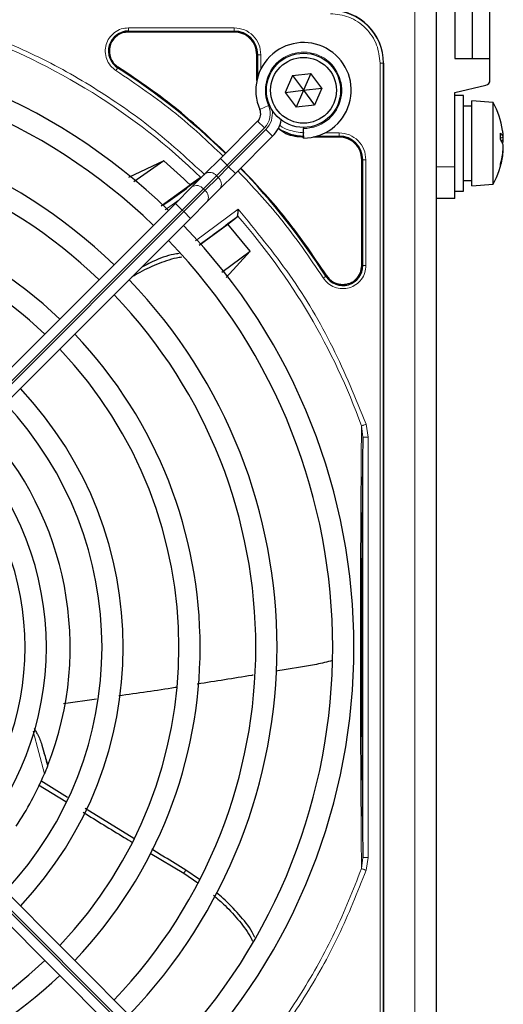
# Paper-space layout 'Blatt3' of a CAD drawing. Header units: millimetres. Extents: x 5 to 418, y 2 to 292.
# Tile 46 of 75: x 107.54 to 115.14, y 224.01 to 239.47. Entities that reach past the tile are written whole.
import ezdxf

# ---------------------------------------------------------------- set-up
doc = ezdxf.new("R2010")
doc.units = ezdxf.units.MM

psp = doc.layouts.new('Blatt3')

# ---------------------------------------------------------------- linework, layer by layer
at = {"color": 7, "linetype": 'Continuous', "lineweight": 18}
for p, q in [((113.7471, 219.5309), (113.7471, 239.6976)), ((109.2451, 239.2951), (110.9055, 239.2951)), ((109.2451, 239.2951), (109.2451, 239.2801)), ((109.2452, 239.345), (110.9054, 239.345)), ((110.9055, 239.2801), (110.9055, 239.2951)), ((111.263, 238.9226), (111.278, 238.9226)), ((111.278, 238.9226), (111.278, 238.5771)), ((111.3279, 238.9225), (111.3279, 238.7028)), ((109.0838, 238.729), (109.0757, 238.7163)), ((113.2003, 220.4392), (113.2003, 238.7892)), ((113.2003, 238.7892), (113.2501, 238.7892)), ((113.2501, 220.4392), (113.2501, 238.7892)), ((113.2501, 238.7892), (113.2555, 238.7892)), ((111.4476, 238.1233), (111.3103, 238.0631)), ((111.3815, 237.7722), (110.7963, 237.187)), ((110.8199, 237.1634), (111.4051, 237.7487)), ((111.3815, 237.7722), (111.2755, 237.8783)), ((111.5112, 237.6426), (111.4051, 237.7487)), ((112.21, 237.6451), (112.5555, 237.6451)), ((112.3357, 237.695), (112.5553, 237.695)), ((112.5555, 237.6301), (112.5555, 237.6451)), ((110.7963, 237.187), (110.6902, 237.2931)), ((112.913, 237.2726), (112.928, 237.2726)), ((112.928, 237.2726), (112.928, 235.6122)), ((112.9779, 237.2726), (112.9779, 235.6123)), ((110.7963, 237.187), (110.6296, 237.0203)), ((110.6532, 236.9968), (110.8199, 237.1634)), ((110.7963, 237.187), (110.8199, 237.1634)), ((110.9259, 237.0574), (110.8199, 237.1634)), ((114.3771, 237.1642), (114.0805, 237.1642)), ((110.6296, 237.0203), (110.4243, 236.815)), ((110.4478, 236.7914), (110.6532, 236.9968)), ((110.6532, 236.9968), (110.6296, 237.0203)), ((110.4243, 236.815), (110.0909, 236.4816)), ((110.4243, 236.815), (110.4478, 236.7914)), ((110.1145, 236.4581), (110.4478, 236.7914)), ((110.0403, 236.6432), (109.8247, 236.4851)), ((110.0909, 236.4816), (109.9849, 236.5877)), ((110.2972, 235.9994), (110.9681, 236.4968)), ((110.0909, 236.4816), (104.439, 230.8297)), ((104.4625, 230.8061), (110.1145, 236.4581)), ((110.1145, 236.4581), (110.0909, 236.4816)), ((110.2206, 236.352), (110.1145, 236.4581)), ((112.913, 235.6122), (112.928, 235.6122)), ((112.3492, 235.4428), (112.3618, 235.4509)), ((112.9792, 233.1172), (113.0123, 232.9153)), ((112.9075, 233.0916), (112.929, 232.9153)), ((112.929, 232.9153), (112.929, 226.3132)), ((113.0123, 232.9153), (113.0123, 226.3132)), ((104.439, 228.3988), (110.0909, 222.7469)), ((110.1145, 222.7704), (104.4625, 228.4224)), ((107.9249, 227.6268), (107.7466, 228.2982)), ((112.929, 226.3132), (112.9077, 226.1373)), ((113.0123, 226.3132), (112.9794, 226.1119)), ((110.1147, 226.0655), (110.1499, 226.1149))]:
    psp.add_line(p, q, dxfattribs=at)
at = {"color": 7, "linetype": 'Continuous', "lineweight": 25}
for p, q in [((114.0805, 239.6976), (114.0805, 219.5309)), ((114.3771, 239.6976), (114.3771, 238.8642)), ((114.6521, 238.8642), (114.6521, 239.6976)), ((114.9271, 238.8642), (114.9271, 239.6976)), ((110.9055, 239.2801), (109.2451, 239.2801)), ((111.263, 238.5177), (111.263, 238.9226)), ((114.3771, 238.8642), (114.9271, 238.8642)), ((114.9271, 238.5242), (114.9271, 238.8642)), ((113.2555, 238.7892), (113.2555, 220.4392)), ((111.8255, 238.5964), (111.7103, 238.3317)), ((111.8255, 238.5964), (112.1123, 238.6289)), ((111.8255, 238.5964), (111.9971, 238.3642)), ((112.1123, 238.6289), (111.9971, 238.3642)), ((112.284, 238.3968), (112.1123, 238.6289)), ((111.7103, 238.3317), (111.9971, 238.3642)), ((111.9971, 238.3642), (111.8819, 238.0996)), ((111.9971, 238.3642), (112.284, 238.3968)), ((111.9971, 238.3642), (112.1687, 238.1321)), ((112.284, 238.3968), (112.1687, 238.1321)), ((114.3771, 238.3309), (114.8625, 238.443)), ((111.7103, 238.3317), (111.8819, 238.0996)), ((114.3771, 237.1642), (114.3771, 238.3309)), ((114.5105, 238.2809), (114.3771, 238.2809)), ((114.5105, 236.7809), (114.5105, 238.2809)), ((114.9771, 238.1726), (114.6438, 238.1976)), ((114.6438, 236.8642), (114.6438, 238.1976)), ((112.1687, 238.1321), (111.8819, 238.0996)), ((114.6438, 238.1142), (114.5105, 238.1142)), ((114.9771, 236.8892), (114.9771, 238.1726)), ((110.6902, 237.2931), (111.2755, 237.8783)), ((111.9971, 237.7809), (111.9971, 237.7642)), ((111.9971, 237.6142), (111.9971, 237.7642)), ((111.5112, 237.6426), (110.9259, 237.0574)), ((112.5555, 237.6301), (112.1506, 237.6301)), ((115.0916, 237.6185), (115.1343, 237.6301)), ((115.0999, 237.5785), (115.1367, 237.5835)), ((115.1337, 237.6299), (115.1343, 237.6299)), ((115.1172, 237.5498), (115.1343, 237.5539)), ((115.134, 237.4293), (115.1367, 237.4286)), ((115.1343, 237.4318), (115.1343, 237.4318)), ((110.4486, 237.0514), (110.6902, 237.2931)), ((112.913, 235.6122), (112.913, 237.2726)), ((115.13, 237.3933), (115.1343, 237.3927)), ((109.801, 237.2551), (109.2449, 236.9967)), ((109.801, 237.2551), (109.3327, 236.9245)), ((114.3771, 236.6642), (114.3771, 237.1642)), ((110.3721, 236.9867), (110.2163, 236.8783)), ((110.2432, 236.846), (110.4486, 237.0514)), ((110.9259, 237.0574), (110.6843, 236.8157)), ((109.7575, 236.5488), (110.2163, 236.8783)), ((109.9849, 236.5877), (110.2432, 236.846)), ((110.6843, 236.8157), (110.4789, 236.6103)), ((114.5105, 236.9476), (114.6438, 236.9476)), ((114.6438, 236.8642), (114.9771, 236.8892)), ((114.3771, 236.6642), (114.0805, 236.6642)), ((114.3771, 236.7809), (114.5105, 236.7809)), ((104.3329, 230.9357), (109.9849, 236.5877)), ((110.4789, 236.6103), (110.2206, 236.352)), ((110.2206, 236.352), (104.5686, 230.7)), ((110.8084, 236.2598), (110.9518, 236.3786)), ((110.9518, 236.3786), (110.9585, 236.3929)), ((110.3581, 235.9314), (110.8084, 236.2598)), ((111.1604, 235.8365), (110.8084, 236.2598)), ((110.7125, 235.5084), (111.1604, 235.8365)), ((110.7797, 235.4223), (111.1604, 235.8365)), ((108.7427, 228.8014), (108.2259, 228.7267)), ((113.2555, 220.4392), (113.2555, 228.9094)), ((104.5686, 228.5285), (110.2206, 222.8765)), ((109.9849, 222.6408), (104.3329, 228.2928)), ((107.9795, 227.7607), (107.9757, 227.7508)), ((107.8319, 227.454), (108.263, 227.1896)), ((108.2884, 227.2547), (107.8668, 227.5188)), ((109.3325, 226.6126), (108.5661, 227.0823)), ((109.5879, 226.3821), (110.1147, 226.0656)), ((110.1148, 226.0656), (110.3374, 225.912)), ((110.3639, 225.9687), (110.1499, 226.1149))]:
    psp.add_line(p, q, dxfattribs=at)
for radius in [0.5833, 0.5167]:
    psp.add_circle((111.9971, 238.3642), radius, dxfattribs=at)
for centre, radius, start, end in [((112.4221, 238.7892), 0.8333, 360, 90), ((109.2451, 238.9809), 0.3142, 90, 237.36633), ((110.9055, 238.9226), 0.3725, 0, 90), ((103.2471, 229.6142), 9.5417, 46.00085, 133.99915), ((111.9971, 238.3642), 0.75, 270, 203.67631), ((103.2471, 229.6142), 9.2083, 46.03708, 90), ((103.2471, 229.6142), 10.8083, 45.88355, 57.36633), ((114.8438, 238.5242), 0.0833, 283, 0), ((111.1576, 237.9961), 0.1667, 315, 23.67631), ((113.8083, 237.5309), 1.3333, 8.73727, 28.76707), ((103.2471, 229.6142), 8.3333, 46.14599, 133.85401), ((111.1576, 237.9961), 0.5, 315, 348.57951), ((112.0055, 238.3726), 0.7275, 236.32672, 270), ((113.9534, 237.5533), 1.1866, 5.60237, 8.73507), ((103.2471, 229.6142), 8, 46.19375, 90), ((112.5555, 237.2726), 0.3725, 0, 90), ((115.0056, 237.5847), 0.1365, 19.41494, 51.3292), ((113.8407, 237.6413), 1.2511, 357.71111, 2.28889), ((114.8822, 237.4296), 0.264, 17.2715, 37.78184), ((114.3376, 237.5976), 0.7999, 2.55242, 5.12554), ((115.1231, 237.641), 0.0157, 315.6924, 330.35912), ((113.7877, 237.5368), 1.3498, 1.98267, 3.95399), ((114.5741, 237.6143), 0.5635, 353.84618, 356.86728), ((113.8586, 237.5561), 1.2818, 344.02973, 354.44204), ((114.9441, 237.608), 0.1978, 337.04821, 344.10499), ((114.5741, 237.4476), 0.5635, 3.13272, 6.15382), ((113.7877, 237.525), 1.3498, 356.04601, 358.01733), ((115.1231, 237.4208), 0.0157, 29.64088, 44.3076), ((114.3376, 237.4642), 0.7999, 354.87446, 357.44758), ((113.8083, 237.5309), 1.3333, 331.23293, 351.26273), ((113.9698, 237.5063), 1.17, 343.36501, 354.43121), ((103.2471, 229.6142), 10.0666, 46.18656, 49.37912), ((103.2471, 229.6142), 10.8083, 32.63367, 44.11645), ((114.9622, 237.1874), 0.1296, 352.88684, 7.11316), ((100.7529, 249.5723), 15.8406, 304.77699, 307.39093), ((103.2471, 229.6142), 7.125, 46.34037, 133.65963), ((103.2471, 229.6142), 6.7917, 46.40617, 90), ((100.7529, 249.5723), 16.676, 305.2521, 307.70462), ((103.2471, 229.6142), 9.5417, 316.00085, 43.99915), ((103.2471, 229.6142), 9.2083, 316.03708, 43.96292), ((112.6138, 235.6122), 0.3142, 212.63367, 360), ((103.2471, 229.6142), 8.3333, 316.14599, 43.85401), ((103.2471, 229.6142), 8, 316.19375, 43.80625), ((103.2471, 229.6142), 7.125, 316.34037, 43.65963), ((103.2471, 229.6142), 6.7917, 316.40617, 43.59383), ((103.2471, 229.6142), 5.9167, 316.61418, 43.38582), ((103.2471, 229.6142), 5.5833, 316.71058, 43.28942), ((103.2471, 229.6142), 5.0825, 338.61111, 43.12079), ((103.2471, 229.6142), 4.7083, 317.02859, 42.97141), ((103.2471, 229.6142), 4.375, 317.18322, 42.81678), ((123.2051, 232.1085), 15.8406, 194.73484, 195.96759), ((103.2471, 229.6142), 5.0825, 326.44769, 336.98022), ((103.2471, 229.6142), 6.7917, 226.40617, 313.59383), ((103.2471, 229.6142), 7.125, 270, 313.65963)]:
    psp.add_arc(centre, radius, start, end, dxfattribs=at)
at = {"color": 7, "linetype": 'Continuous', "lineweight": 18}
for centre, radius, start, end in [((112.4221, 238.7892), 0.828, 0, 90), ((103.2471, 229.6142), 10.2672, 45.92524, 70.20345), ((111.9971, 238.3642), 0.6, 270, 203.67631), ((111.1576, 237.9961), 0.3167, 315, 23.67631), ((111.1576, 237.9961), 0.35, 315, 9.63709), ((110.5226, 236.9398), 0.1339, 36.95053, 123.57825), ((110.5727, 236.8897), 0.1339, 326.42175, 53.04947), ((110.3172, 236.7345), 0.1339, 36.95053, 123.57825), ((110.3673, 236.6844), 0.1339, 326.42175, 53.04947), ((103.2471, 229.6142), 10.2672, 19.79676, 41.31692)]:
    psp.add_arc(centre, radius, start, end, dxfattribs=at)
for points, knots in [([(113.2003, 238.7892), (113.1899, 238.8871), (113.1739, 239.0377), (113.0769, 239.2189), (112.9764, 239.3436), (112.8518, 239.444), (112.6706, 239.541), (112.52, 239.557), (112.4221, 239.5674)], [0, 0, 0, 0, 0.2394568, 0.3683607, 0.5, 0.6316393, 0.7605432, 1, 1, 1, 1]), ([(110.4441, 237.0374), (110.191, 237.2713), (109.6634, 237.7591), (108.7648, 238.3832), (107.7893, 238.9357), (107.0959, 239.2097), (106.7502, 239.3463)], [0, 0, 0, 0, 0.2353986, 0.4907622, 0.7461259, 1, 1, 1, 1]), ([(109.0488, 238.6742), (109.0187, 238.6977), (108.9568, 238.7457), (108.8981, 238.8513), (108.8748, 238.9683), (108.8899, 239.0849), (108.9401, 239.1912), (109.0228, 239.2772), (109.1292, 239.3344), (109.2072, 239.3416), (109.2452, 239.345)], [0, 0, 0, 0, 0.1217126, 0.25, 0.3782874, 0.5, 0.6217126, 0.75, 0.8782874, 1, 1, 1, 1]), ([(109.2451, 239.2951), (109.2451, 239.2961), (109.2451, 239.2982), (109.2451, 239.3099), (109.2451, 239.326), (109.2452, 239.3387), (109.2452, 239.345)], [0, 0, 0, 0, 0.250002, 0.500004, 0.750006, 1, 1, 1, 1]), ([(110.9054, 239.345), (110.9607, 239.3387), (111.0715, 239.326), (111.2111, 239.2283), (111.3089, 239.0886), (111.3216, 238.9779), (111.3279, 238.9225)], [0, 0, 0, 0, 0.2499997, 0.4999995, 0.7499997, 1, 1, 1, 1]), ([(109.0488, 238.6742), (109.0522, 238.6796), (109.059, 238.6903), (109.0677, 238.7039), (109.074, 238.7137), (109.0751, 238.7155), (109.0757, 238.7163)], [0, 0, 0, 0, 0.25, 0.5, 0.75, 1, 1, 1, 1]), ([(110.7302, 237.3331), (110.4881, 237.5614), (109.9649, 238.0549), (109.369, 238.4578), (109.0488, 238.6742)], [0, 0, 0, 0, 0.4628256, 1, 1, 1, 1]), ([(111.6221, 237.8157), (111.6263, 237.8123), (111.6656, 237.7798), (111.7911, 237.7204), (111.921, 237.705), (112.0055, 237.695)], [0, 0, 0, 0, 0.039961, 0.3759161, 1, 1, 1, 1]), ([(112.5553, 237.695), (112.6107, 237.6887), (112.7215, 237.676), (112.8611, 237.5783), (112.9589, 237.4387), (112.9716, 237.3279), (112.9779, 237.2726)], [0, 0, 0, 0, 0.2499998, 0.4999995, 0.7499998, 1, 1, 1, 1]), ([(112.9779, 237.2726), (112.9716, 237.2726), (112.9589, 237.2726), (112.9427, 237.2726), (112.9311, 237.2726), (112.929, 237.2726), (112.928, 237.2726)], [0, 0, 0, 0, 0.2499974, 0.4999983, 0.7499991, 1, 1, 1, 1]), ([(112.3071, 235.4159), (112.0907, 235.7361), (111.6878, 236.3321), (111.1943, 236.8552), (110.9659, 237.0974)], [0, 0, 0, 0, 0.5371744, 1, 1, 1, 1]), ([(110.9681, 236.4968), (111.2479, 236.1578), (111.8078, 235.4793), (112.4854, 234.3405), (112.8147, 233.5248), (112.9792, 233.1172)], [0, 0, 0, 0, 0.33321428, 0.66677544, 1, 1, 1, 1]), ([(112.9779, 235.6123), (112.9744, 235.5743), (112.9673, 235.4963), (112.9101, 235.3899), (112.8241, 235.3072), (112.7178, 235.2571), (112.6012, 235.2419), (112.4841, 235.2653), (112.3786, 235.324), (112.3305, 235.3858), (112.3071, 235.4159)], [0, 0, 0, 0, 0.12171249, 0.24999983, 0.37828716, 0.49999965, 0.62171224, 0.74999983, 0.87828741, 1, 1, 1, 1]), ([(112.3071, 235.4159), (112.3125, 235.4194), (112.3231, 235.4262), (112.3368, 235.4349), (112.3466, 235.4412), (112.3483, 235.4423), (112.3492, 235.4428)], [0, 0, 0, 0, 0.2499911, 0.4999941, 0.749997, 1, 1, 1, 1]), ([(112.9075, 233.0916), (112.9111, 233.0929), (112.9184, 233.0955), (112.9359, 233.1017), (112.9566, 233.1091), (112.9717, 233.1145), (112.9792, 233.1172)], [0, 0, 0, 0, 0.25, 0.5, 0.75, 1, 1, 1, 1]), ([(112.9075, 233.0916), (112.9059, 232.889), (112.903, 232.5072), (112.8984, 231.9199), (112.8962, 231.4456), (112.8938, 231.0789), (112.893, 230.8066), (112.8939, 230.4556), (112.8928, 230.0255), (112.8902, 229.4705), (112.895, 228.8836), (112.8923, 228.2954), (112.8972, 227.653), (112.9005, 226.9232), (112.9052, 226.4081), (112.9077, 226.1374)], [0, 0, 0, 0, 0.0992266, 0.1869854, 0.2680266, 0.3050007, 0.3411624, 0.3801061, 0.4467472, 0.5120558, 0.5978149, 0.6780584, 0.7487781, 0.8679482, 1, 1, 1, 1]), ([(112.9077, 226.1374), (112.7745, 225.7999), (112.5082, 225.1249), (111.9744, 224.1747), (111.3564, 223.277), (110.8677, 222.7406), (110.6234, 222.4724)], [0, 0, 0, 0, 0.25, 0.5, 0.75, 1, 1, 1, 1]), ([(112.9794, 226.1119), (112.9738, 226.1139), (112.9632, 226.1177), (112.9449, 226.1243), (112.9277, 226.1304), (112.9146, 226.135), (112.9097, 226.1367), (112.9077, 226.1374)], [0, 0, 0, 0, 0.1851978, 0.3532781, 0.6370716, 0.8527573, 1, 1, 1, 1]), ([(112.9794, 226.1119), (112.8428, 225.7661), (112.5688, 225.0725), (112.0163, 224.0969), (111.3934, 223.1999), (110.9072, 222.6738), (110.6748, 222.4223)], [0, 0, 0, 0, 0.2542646, 0.5100216, 0.7657785, 1, 1, 1, 1])]:
    psp.add_open_spline(points, degree=3, knots=knots, dxfattribs=at)
at = {"color": 7, "linetype": 'Continuous', "lineweight": 25}
for points in [[(109.2451, 239.2801), (109.2131, 239.2771), (109.1489, 239.2711), (109.0626, 239.2242), (108.995, 239.1545), (108.953, 239.0664), (108.9409, 238.9697), (108.9602, 238.8745), (109.0076, 238.7884), (109.0584, 238.7488), (109.0838, 238.729)], [(111.263, 238.9226), (111.2576, 238.9694), (111.2469, 239.0631), (111.1642, 239.1813), (111.046, 239.264), (110.9523, 239.2747), (110.9055, 239.2801)], [(112.913, 237.2726), (112.9076, 237.3194), (112.8969, 237.4131), (112.8142, 237.5313), (112.696, 237.614), (112.6023, 237.6247), (112.5555, 237.6301)], [(112.6138, 235.313), (112.653, 235.3175), (112.7314, 235.3265), (112.8303, 235.3957), (112.8995, 235.4946), (112.9085, 235.573), (112.913, 235.6122)], [(112.3618, 235.4509), (112.3768, 235.4308), (112.4068, 235.3907), (112.4689, 235.3473), (112.5389, 235.3185), (112.5888, 235.3148), (112.6138, 235.313)]]:
    psp.add_open_spline(points, degree=3, dxfattribs=at)
at = {"color": 7, "linetype": 'Continuous', "lineweight": 18}
for points in [[(110.9054, 239.345), (110.9054, 239.3387), (110.9054, 239.326), (110.9054, 239.3099), (110.9054, 239.2982), (110.9054, 239.2961), (110.9055, 239.2951)], [(111.3279, 238.9225), (111.3216, 238.9225), (111.3089, 238.9226), (111.2927, 238.9226), (111.2811, 238.9226), (111.279, 238.9226), (111.278, 238.9226)], [(112.5553, 237.695), (112.5554, 237.6887), (112.5554, 237.676), (112.5554, 237.6599), (112.5554, 237.6482), (112.5554, 237.6461), (112.5555, 237.6451)], [(112.9779, 235.6123), (112.9716, 235.6123), (112.9589, 235.6123), (112.9427, 235.6123), (112.9311, 235.6123), (112.929, 235.6122), (112.928, 235.6122)], [(113.0123, 232.9153), (113.0015, 232.9153), (112.98, 232.9153), (112.9526, 232.9153), (112.9333, 232.9153), (112.9304, 232.9153), (112.929, 232.9153)], [(113.0123, 226.3132), (113.0015, 226.3132), (112.98, 226.3132), (112.9526, 226.3132), (112.9333, 226.3132), (112.9304, 226.3132), (112.929, 226.3132)]]:
    psp.add_open_spline(points, degree=3, dxfattribs=at)
at = {"color": 7, "linetype": 'Continuous', "lineweight": 25}
for points, knots in [([(110.7761, 237.379), (110.5331, 237.6082), (110.0066, 238.1049), (109.4068, 238.5105), (109.0838, 238.729)], [0, 0, 0, 0, 0.4615059, 1, 1, 1, 1]), ([(111.5961, 237.7703), (111.6365, 237.7393), (111.7548, 237.6487), (111.906, 237.6375), (112.0055, 237.6301)], [0, 0, 0, 0, 0.3420799, 1, 1, 1, 1]), ([(112.3618, 235.4509), (112.1434, 235.7739), (111.7378, 236.3737), (111.2411, 236.9003), (111.0118, 237.1433)], [0, 0, 0, 0, 0.5384941, 1, 1, 1, 1]), ([(110.9681, 236.4968), (110.9668, 236.4834), (110.9647, 236.4609), (110.9623, 236.4311), (110.96, 236.4084), (110.959, 236.3978), (110.9585, 236.3929)], [0, 0, 0, 0, 0.3361266, 0.5608644, 0.7960602, 1, 1, 1, 1]), ([(109.3062, 235.4376), (109.3467, 235.4622), (109.4841, 235.5455), (109.7304, 235.6494), (109.9523, 235.7301), (110.0711, 235.7446), (110.0855, 235.7463)], [0, 0, 0, 0, 0.1633514, 0.5550352, 0.9458196, 1, 1, 1, 1]), ([(110.041, 235.7997), (110.0126, 235.7962), (109.8755, 235.779), (109.6768, 235.699), (109.5128, 235.6157), (109.4548, 235.5862)], [0, 0, 0, 0, 0.1445543, 0.6970817, 1, 1, 1, 1]), ([(112.929, 232.9153), (112.9265, 232.7218), (112.9218, 232.3553), (112.9162, 231.7931), (112.9122, 231.2954), (112.9094, 230.8369), (112.9076, 230.4081), (112.9064, 229.9618), (112.9062, 229.4549), (112.9072, 228.9167), (112.9095, 228.3631), (112.9134, 227.7593), (112.9196, 227.0623), (112.9257, 226.5742), (112.929, 226.3132)], [0, 0, 0, 0, 0.0996723, 0.1887309, 0.2688678, 0.3273434, 0.3895643, 0.4520047, 0.5145617, 0.5996547, 0.6762195, 0.7501682, 0.8664354, 1, 1, 1, 1]), ([(112.4523, 229.4061), (112.3689, 229.3851), (112.1187, 229.3221), (111.8183, 229.281), (111.6045, 229.2446), (111.5601, 229.237)], [0, 0, 0, 0, 0.2835518, 0.8512977, 1, 1, 1, 1]), ([(111.206, 229.1775), (111.1988, 229.1763), (110.9065, 229.1272), (110.6137, 229.0811), (110.3281, 229.0361)], [0, 0, 0, 0, 0.0246924, 1, 1, 1, 1]), ([(110.0064, 228.9844), (109.9981, 228.9831), (109.6941, 228.9341), (109.389, 228.8924), (109.0922, 228.8519)], [0, 0, 0, 0, 0.0273413, 1, 1, 1, 1]), ([(107.7621, 228.3414), (107.7639, 228.3385), (107.7769, 228.3172), (107.7948, 228.2862), (107.8412, 228.2034), (107.8651, 228.1364), (107.8854, 228.0795)], [0, 0, 0, 0, 0.0333931, 0.2492379, 0.3628144, 1, 1, 1, 1]), ([(107.8854, 228.0795), (107.8995, 228.0281), (107.9257, 227.9328), (107.9561, 227.8303), (107.9748, 227.771), (107.978, 227.7641), (107.9795, 227.7607)], [0, 0, 0, 0, 0.3307022, 0.6139144, 0.8132321, 1, 1, 1, 1]), ([(107.9757, 227.7508), (107.9755, 227.7504), (107.9751, 227.7495), (107.9729, 227.7437), (107.9693, 227.7346), (107.9616, 227.7155), (107.947, 227.6794), (107.9329, 227.6459), (107.9249, 227.6268)], [0, 0, 0, 0, 0.0782241, 0.1598696, 0.2574567, 0.3644063, 0.6366001, 1, 1, 1, 1]), ([(108.5352, 227.0227), (108.7494, 226.8902), (109.0061, 226.7314), (109.265, 226.5761), (109.3079, 226.5504)], [0, 0, 0, 0, 0.834244, 1, 1, 1, 1]), ([(110.1499, 226.1149), (110.0365, 226.183), (109.8568, 226.2908), (109.6782, 226.4006), (109.6124, 226.441)], [0, 0, 0, 0, 0.6314425, 1, 1, 1, 1]), ([(110.5813, 225.7192), (110.6434, 225.6662), (110.7919, 225.5395), (110.9909, 225.3137), (111.1371, 225.1247), (111.1885, 225.0137), (111.1958, 224.9981)], [0, 0, 0, 0, 0.2494689, 0.5966427, 0.9430189, 1, 1, 1, 1]), ([(111.2335, 225.0558), (111.2202, 225.0844), (111.1607, 225.2123), (110.9832, 225.4172), (110.7933, 225.6227), (110.6651, 225.7288), (110.6305, 225.7575)], [0, 0, 0, 0, 0.10859849, 0.48424619, 0.86063585, 1, 1, 1, 1])]:
    psp.add_open_spline(points, degree=3, knots=knots, dxfattribs=at)

doc.saveas('drawing.dxf')
